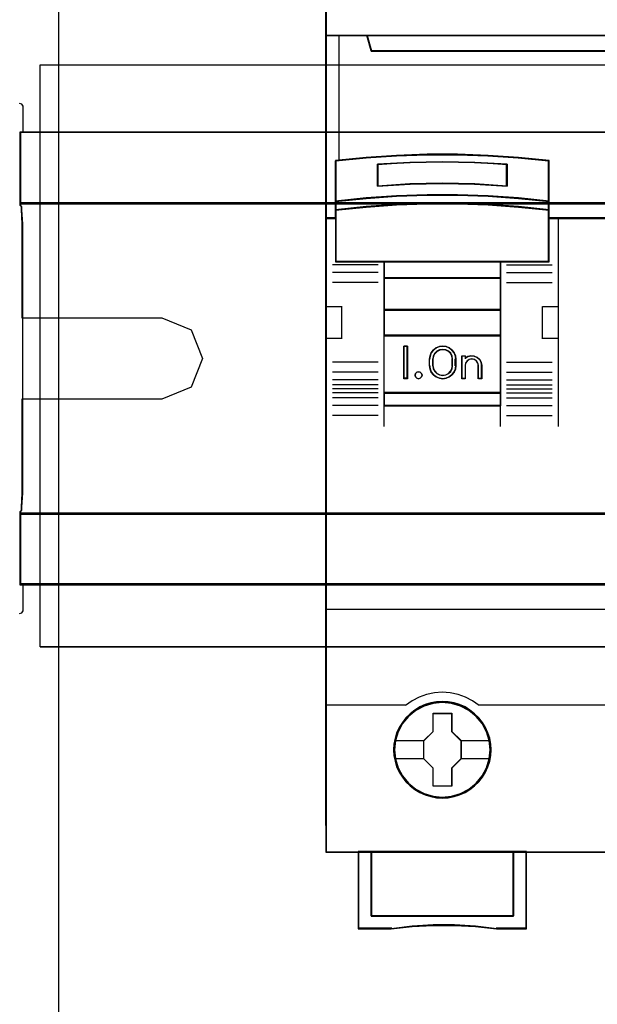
# Model space of a CAD drawing. Header units: millimetres. Extents: x 18084 to 52399, y 38174 to 56392.
# Tile 153 of 250: x 25163 to 25208, y 50901 to 50977. Entities that reach past the tile are written whole.
import ezdxf

# ---------------------------------------------------------------- set-up
doc = ezdxf.new("R2010")
doc.units = ezdxf.units.MM
doc.header["$LTSCALE"] = 100
for name, color, linetype in [('30', 7, 'Continuous'), ('45', 7, 'Continuous'), ('5', 7, 'Continuous'), ('50', 7, 'Continuous')]:
    doc.layers.add(name, color=color, linetype=linetype)

msp = doc.modelspace()

# ---------------------------------------------------------------- linework, layer by layer
for p, q in [((25186.876, 50994.863), (25186.876, 50914.863)), ((25186.876, 50914.863), (25186.876, 50994.863))]:
    msp.add_line(p, q)
at = {"layer": '30', "color": 7}
for points in [[(25163.108, 50931.285), (25163.292, 50931.347), (25163.384, 50931.5), (25163.384, 50933.524), (25163.2, 50933.524), (25163.2, 50936.653), (25163.2, 50938.83), (25163.2, 50939.014), (25163.2, 50939.198), (25163.292, 50939.29), (25163.292, 50939.382), (25163.292, 50939.536), (25163.353, 50940.64), (25163.353, 50943.523), (25163.353, 50946.069), (25163.353, 50947.909), (25163.353, 50949.596), (25163.353, 50952.51), (25163.353, 50954.197), (25163.353, 50956.037), (25163.353, 50958.583), (25163.353, 50961.466), (25163.292, 50962.57), (25163.292, 50962.754), (25163.292, 50962.815), (25163.2, 50962.907), (25163.2, 50963.091), (25163.2, 50963.275), (25163.2, 50965.453), (25163.2, 50968.581), (25163.384, 50968.581), (25163.384, 50970.606), (25163.292, 50970.759), (25163.108, 50970.82)], [(25163.108, 50931.285), (25163.292, 50931.347), (25163.384, 50931.5), (25163.384, 50933.524), (25163.2, 50933.524), (25163.2, 50936.653), (25163.2, 50938.83), (25163.2, 50939.014), (25163.2, 50939.198), (25163.292, 50939.29), (25163.292, 50939.382), (25163.292, 50939.536), (25163.353, 50940.64), (25163.353, 50943.523), (25163.353, 50946.069), (25163.353, 50947.909), (25163.353, 50949.596), (25163.353, 50952.51), (25163.353, 50954.197), (25163.353, 50956.037), (25163.353, 50958.583), (25163.353, 50961.466), (25163.292, 50962.57), (25163.292, 50962.754), (25163.292, 50962.815), (25163.2, 50962.907), (25163.2, 50963.091), (25163.2, 50963.275), (25163.2, 50965.453), (25163.2, 50968.581), (25163.384, 50968.581), (25163.384, 50970.606), (25163.292, 50970.759), (25163.108, 50970.82)], [(25163.108, 50931.285), (25163.292, 50931.347), (25163.384, 50931.5), (25163.384, 50933.524), (25163.2, 50933.524), (25163.2, 50936.653), (25163.2, 50938.83), (25163.2, 50939.014), (25163.2, 50939.198), (25163.292, 50939.29), (25163.292, 50939.382), (25163.292, 50939.536), (25163.353, 50940.64), (25163.353, 50943.523), (25163.353, 50946.069), (25163.353, 50947.909), (25163.353, 50949.596), (25163.353, 50952.51), (25163.353, 50954.197), (25163.353, 50956.037), (25163.353, 50958.583), (25163.353, 50961.466), (25163.292, 50962.57), (25163.292, 50962.754), (25163.292, 50962.815), (25163.2, 50962.907), (25163.2, 50963.091), (25163.2, 50963.275), (25163.2, 50965.453), (25163.2, 50968.581), (25163.384, 50968.581), (25163.384, 50970.606), (25163.292, 50970.759), (25163.108, 50970.82)], [(25598.441, 50963.111), (25163.131, 50963.111), (25163.131, 50962.926), (25163.223, 50962.834), (25163.223, 50962.773), (25163.223, 50962.589), (25163.284, 50961.483), (25163.284, 50958.595), (25163.284, 50956.045), (25163.284, 50954.202), (25174.157, 50954.202), (25176.424, 50953.28), (25177.312, 50951.038), (25176.424, 50948.826), (25174.157, 50947.905), (25163.284, 50947.905), (25163.284, 50946.061), (25163.284, 50943.512), (25163.284, 50940.624), (25163.223, 50939.518), (25163.223, 50939.364), (25163.223, 50939.272), (25163.131, 50939.18), (25163.131, 50938.996), (25163.131, 50938.996), (25598.441, 50938.996)], [(25598.441, 50963.111), (25163.131, 50963.111), (25163.131, 50962.926), (25163.223, 50962.834), (25163.223, 50962.773), (25163.223, 50962.589), (25163.284, 50961.483), (25163.284, 50958.595), (25163.284, 50956.045), (25163.284, 50954.202), (25174.157, 50954.202), (25176.424, 50953.28), (25177.312, 50951.038), (25176.424, 50948.826), (25174.157, 50947.905), (25163.284, 50947.905), (25163.284, 50946.061), (25163.284, 50943.512), (25163.284, 50940.624), (25163.223, 50939.518), (25163.223, 50939.364), (25163.223, 50939.272), (25163.131, 50939.18), (25163.131, 50938.996), (25163.131, 50938.996), (25598.441, 50938.996)], [(25598.441, 50963.111), (25163.131, 50963.111), (25163.131, 50962.926), (25163.223, 50962.834), (25163.223, 50962.773), (25163.223, 50962.589), (25163.284, 50961.483), (25163.284, 50958.595), (25163.284, 50956.045), (25163.284, 50954.202), (25174.157, 50954.202), (25176.424, 50953.28), (25177.312, 50951.038), (25176.424, 50948.826), (25174.157, 50947.905), (25163.284, 50947.905), (25163.284, 50946.061), (25163.284, 50943.512), (25163.284, 50940.624), (25163.223, 50939.518), (25163.223, 50939.364), (25163.223, 50939.272), (25163.131, 50939.18), (25163.131, 50938.996), (25163.131, 50938.996), (25598.441, 50938.996)]]:
    msp.add_lwpolyline(points, dxfattribs=at)
at = {"layer": '30', "color": 59}
for points in [[(25163.108, 50931.285), (25163.292, 50931.347), (25163.384, 50931.5), (25163.384, 50933.524), (25163.2, 50933.524), (25163.2, 50936.653), (25163.2, 50938.83), (25163.2, 50939.014), (25163.2, 50939.198), (25163.292, 50939.29), (25163.292, 50939.382), (25163.292, 50939.536), (25163.353, 50940.64), (25163.353, 50943.523), (25163.353, 50946.069), (25163.353, 50947.909), (25163.353, 50949.596), (25163.353, 50952.51), (25163.353, 50954.197), (25163.353, 50956.037), (25163.353, 50958.583), (25163.353, 50961.466), (25163.292, 50962.57), (25163.292, 50962.754), (25163.292, 50962.815), (25163.2, 50962.907), (25163.2, 50963.091), (25163.2, 50963.275), (25163.2, 50965.453), (25163.2, 50968.581), (25163.384, 50968.581), (25163.384, 50970.606), (25163.292, 50970.759), (25163.108, 50970.82)], [(25598.441, 50963.111), (25163.131, 50963.111), (25163.131, 50962.926), (25163.223, 50962.834), (25163.223, 50962.773), (25163.223, 50962.589), (25163.284, 50961.483), (25163.284, 50958.595), (25163.284, 50956.045), (25163.284, 50954.202), (25174.157, 50954.202), (25176.424, 50953.28), (25177.312, 50951.038), (25176.424, 50948.826), (25174.157, 50947.905), (25163.284, 50947.905), (25163.284, 50946.061), (25163.284, 50943.512), (25163.284, 50940.624), (25163.223, 50939.518), (25163.223, 50939.364), (25163.223, 50939.272), (25163.131, 50939.18), (25163.131, 50938.996), (25163.131, 50938.996), (25598.441, 50938.996)]]:
    msp.add_lwpolyline(points, dxfattribs=at)
at = {"layer": '30', "color": 139}
for points in [[(25598.441, 50968.595), (25163.131, 50968.595), (25598.441, 50968.595)], [(25163.131, 50963.111), (25598.441, 50963.111), (25163.131, 50963.111)], [(25163.131, 50939.065), (25598.441, 50939.065), (25163.131, 50939.065)], [(25163.131, 50933.581), (25598.441, 50933.581), (25163.131, 50933.581)]]:
    msp.add_lwpolyline(points, close=True, dxfattribs=at)
at = {"layer": '30', "color": 7}
for points in [[(25163.131, 50963.044), (25598.441, 50963.044), (25598.441, 50963.23), (25598.441, 50965.432), (25598.441, 50968.595), (25598.257, 50968.595), (25163.315, 50968.595), (25163.131, 50968.595), (25163.131, 50965.432), (25163.131, 50963.23), (25163.131, 50963.044)], [(25163.131, 50963.044), (25598.441, 50963.044), (25598.441, 50963.23), (25598.441, 50965.432), (25598.441, 50968.595), (25598.257, 50968.595), (25163.315, 50968.595), (25163.131, 50968.595), (25163.131, 50965.432), (25163.131, 50963.23), (25163.131, 50963.044)], [(25163.131, 50963.044), (25598.441, 50963.044), (25598.441, 50963.23), (25598.441, 50965.432), (25598.441, 50968.595), (25598.257, 50968.595), (25163.315, 50968.595), (25163.131, 50968.595), (25163.131, 50965.432), (25163.131, 50963.23), (25163.131, 50963.044)], [(25598.441, 50939.065), (25163.131, 50939.065), (25163.131, 50938.879), (25163.131, 50936.676), (25163.131, 50933.512), (25163.315, 50933.512), (25598.257, 50933.512), (25598.441, 50933.512), (25598.441, 50936.676), (25598.441, 50938.879), (25598.441, 50939.065)], [(25598.441, 50939.065), (25163.131, 50939.065), (25163.131, 50938.879), (25163.131, 50936.676), (25163.131, 50933.512), (25163.315, 50933.512), (25598.257, 50933.512), (25598.441, 50933.512), (25598.441, 50936.676), (25598.441, 50938.879), (25598.441, 50939.065)], [(25598.441, 50939.065), (25163.131, 50939.065), (25163.131, 50938.879), (25163.131, 50936.676), (25163.131, 50933.512), (25163.315, 50933.512), (25598.257, 50933.512), (25598.441, 50933.512), (25598.441, 50936.676), (25598.441, 50938.879), (25598.441, 50939.065)]]:
    msp.add_lwpolyline(points, close=True, dxfattribs=at)
at = {"layer": '30', "color": 59}
for points in [[(25163.131, 50963.044), (25598.441, 50963.044), (25598.441, 50963.23), (25598.441, 50965.432), (25598.441, 50968.595), (25598.257, 50968.595), (25163.315, 50968.595), (25163.131, 50968.595), (25163.131, 50965.432), (25163.131, 50963.23), (25163.131, 50963.044)], [(25163.163, 50963.076), (25598.406, 50963.076), (25598.406, 50963.26), (25598.406, 50965.436), (25598.406, 50968.563), (25598.222, 50968.563), (25163.347, 50968.563), (25163.163, 50968.563), (25163.163, 50965.436), (25163.163, 50963.26), (25163.163, 50963.076)], [(25598.441, 50939.065), (25163.131, 50939.065), (25163.131, 50938.879), (25163.131, 50936.676), (25163.131, 50933.512), (25163.315, 50933.512), (25598.257, 50933.512), (25598.441, 50933.512), (25598.441, 50936.676), (25598.441, 50938.879), (25598.441, 50939.065)], [(25598.406, 50939.031), (25163.163, 50939.031), (25163.163, 50938.847), (25163.163, 50936.671), (25163.163, 50933.546), (25163.347, 50933.546), (25598.222, 50933.546), (25598.406, 50933.546), (25598.406, 50936.671), (25598.406, 50938.847), (25598.406, 50939.031)]]:
    msp.add_lwpolyline(points, close=True, dxfattribs=at)
at = {"layer": '45', "color": 7}
for points in [[(25258.952, 50994.863), (25186.876, 50994.863), (25186.876, 50912.795), (25258.952, 50912.795), (25258.952, 50994.863)], [(25255.454, 50974.904), (25190.375, 50974.904), (25190.052, 50976.09), (25186.876, 50976.09), (25186.876, 50961.911), (25187.622, 50961.911), (25187.622, 50962.54), (25187.622, 50963.213), (25187.622, 50966.358), (25189.98, 50966.595), (25192.337, 50966.761), (25194.7, 50966.844), (25197.068, 50966.844), (25199.431, 50966.761), (25201.788, 50966.595), (25204.145, 50966.358), (25204.145, 50963.213), (25204.145, 50962.54), (25204.145, 50961.911), (25204.892, 50961.911), (25257.956, 50961.911), (25257.956, 50976.09), (25255.777, 50976.09), (25255.454, 50974.904)], [(25190.374, 50974.864), (25255.456, 50974.864), (25255.779, 50976.09), (25190.051, 50976.09), (25190.374, 50974.864)], [(25198.416, 50964.548), (25200.927, 50964.412), (25200.927, 50966.11), (25198.416, 50966.246), (25195.893, 50966.291), (25193.387, 50966.246), (25190.875, 50966.11), (25190.875, 50964.412), (25193.387, 50964.548), (25195.893, 50964.604), (25198.416, 50964.548)], [(25201.819, 50963.492), (25199.457, 50963.663), (25197.089, 50963.738), (25194.716, 50963.738), (25192.348, 50963.663), (25189.986, 50963.492), (25187.623, 50963.235), (25187.623, 50962.539), (25189.986, 50962.784), (25192.348, 50962.956), (25194.716, 50963.041), (25197.089, 50963.041), (25199.457, 50962.956), (25201.819, 50962.784), (25204.182, 50962.539), (25204.182, 50963.235), (25201.819, 50963.492)], [(25201.803, 50963.48), (25199.447, 50963.646), (25197.085, 50963.718), (25194.718, 50963.718), (25192.356, 50963.646), (25189.999, 50963.48), (25187.643, 50963.232), (25187.643, 50962.559), (25189.999, 50962.796), (25192.356, 50962.962), (25194.718, 50963.044), (25197.085, 50963.044), (25199.447, 50962.962), (25201.803, 50962.796), (25204.159, 50962.559), (25204.159, 50963.232), (25201.803, 50963.48)], [(25201.803, 50963.48), (25199.447, 50963.646), (25197.085, 50963.718), (25194.718, 50963.718), (25192.356, 50963.646), (25189.999, 50963.48), (25187.643, 50963.232), (25187.643, 50962.559), (25189.999, 50962.796), (25192.356, 50962.962), (25194.718, 50963.044), (25197.085, 50963.044), (25199.447, 50962.962), (25201.803, 50962.796), (25204.159, 50962.559), (25204.159, 50963.232), (25201.803, 50963.48)], [(25191.387, 50958.529), (25200.418, 50958.529), (25204.182, 50958.529), (25204.182, 50961.945), (25204.182, 50962.579), (25201.819, 50962.818), (25199.457, 50962.984), (25197.089, 50963.068), (25194.716, 50963.068), (25192.348, 50962.984), (25189.986, 50962.818), (25187.623, 50962.579), (25187.623, 50961.945), (25187.623, 50958.529), (25191.387, 50958.529)], [(25191.398, 50958.549), (25200.405, 50958.549), (25204.159, 50958.549), (25204.159, 50961.933), (25204.159, 50962.561), (25201.803, 50962.798), (25199.447, 50962.963), (25197.085, 50963.045), (25194.718, 50963.045), (25192.356, 50962.963), (25189.999, 50962.798), (25187.643, 50962.561), (25187.643, 50961.933), (25187.643, 50958.549), (25191.398, 50958.549)], [(25200.428, 50958.574), (25191.375, 50958.574), (25191.375, 50957.263), (25200.428, 50957.263), (25200.428, 50958.574)], [(25200.405, 50958.551), (25191.397, 50958.551), (25191.397, 50957.286), (25200.405, 50957.286), (25200.405, 50958.551)], [(25200.428, 50957.308), (25191.375, 50957.308), (25191.375, 50954.794), (25200.428, 50954.794), (25200.428, 50957.308)], [(25200.405, 50957.288), (25191.397, 50957.288), (25191.397, 50954.817), (25200.405, 50954.817), (25200.405, 50957.288)], [(25200.428, 50954.839), (25191.375, 50954.839), (25191.375, 50952.819), (25200.428, 50952.819), (25200.428, 50954.839)], [(25200.405, 50954.817), (25191.397, 50954.817), (25191.397, 50952.841), (25200.405, 50952.841), (25200.405, 50954.817)], [(25191.375, 50948.375), (25200.428, 50948.375), (25200.428, 50952.866), (25191.375, 50952.866), (25191.375, 50948.375)], [(25193.198, 50952.003), (25193.198, 50949.486), (25192.903, 50949.486), (25192.903, 50952.003), (25193.198, 50952.003)], [(25195.044, 50951.498), (25195.215, 50951.711), (25195.414, 50951.874), (25195.671, 50951.969), (25195.927, 50952.003), (25196.195, 50951.969), (25196.44, 50951.874), (25196.65, 50951.711), (25196.821, 50951.498), (25196.918, 50951.257), (25196.952, 50950.994), (25196.952, 50950.495), (25196.918, 50950.232), (25196.821, 50949.991), (25196.65, 50949.778), (25196.44, 50949.621), (25196.195, 50949.52), (25195.927, 50949.486), (25195.671, 50949.52), (25195.414, 50949.621), (25195.215, 50949.778), (25195.044, 50949.991), (25194.947, 50950.232), (25194.907, 50950.495), (25194.907, 50950.994), (25194.947, 50951.257), (25195.044, 50951.498)], [(25195.306, 50951.451), (25195.197, 50951.237), (25195.151, 50950.995), (25195.151, 50950.494), (25195.197, 50950.258), (25195.306, 50950.05), (25195.478, 50949.881), (25195.691, 50949.774), (25195.926, 50949.735), (25196.173, 50949.774), (25196.385, 50949.881), (25196.558, 50950.05), (25196.667, 50950.258), (25196.701, 50950.494), (25196.701, 50950.995), (25196.667, 50951.237), (25196.558, 50951.451), (25196.385, 50951.619), (25196.173, 50951.721), (25195.926, 50951.754), (25195.691, 50951.721), (25195.478, 50951.619), (25195.306, 50951.451)], [(25197.412, 50949.486), (25197.412, 50951.258), (25197.67, 50951.258), (25197.67, 50951.072), (25197.877, 50951.207), (25198.124, 50951.258), (25198.382, 50951.241), (25198.606, 50951.134), (25198.801, 50950.965), (25198.916, 50950.75), (25198.962, 50950.502), (25198.962, 50949.486), (25198.704, 50949.486), (25198.704, 50950.502), (25198.658, 50950.7), (25198.554, 50950.858), (25198.382, 50950.976), (25198.187, 50951.004), (25197.98, 50950.976), (25197.819, 50950.858), (25197.705, 50950.7), (25197.67, 50950.502), (25197.67, 50949.486), (25197.412, 50949.486)], [(25194.293, 50949.889), (25194.324, 50949.757), (25194.293, 50949.619), (25194.19, 50949.522), (25194.05, 50949.486), (25193.916, 50949.522), (25193.825, 50949.619), (25193.782, 50949.757), (25193.825, 50949.889), (25193.916, 50949.991), (25194.05, 50950.027), (25194.19, 50949.991), (25194.293, 50949.889)], [(25200.428, 50948.422), (25191.375, 50948.422), (25191.375, 50947.38), (25200.428, 50947.38), (25200.428, 50948.422)], [(25200.405, 50948.4), (25191.397, 50948.4), (25191.397, 50947.402), (25200.405, 50947.402), (25200.405, 50948.4)], [(25199.68, 50920.722), (25199.658, 50921.171), (25199.585, 50921.619), (25199.428, 50922.051), (25199.249, 50922.466), (25199.013, 50922.853), (25198.733, 50923.202), (25198.408, 50923.523), (25198.044, 50923.8), (25197.669, 50924.043), (25197.243, 50924.226), (25196.812, 50924.353), (25196.358, 50924.436), (25195.904, 50924.458), (25195.451, 50924.436), (25195.008, 50924.353), (25194.56, 50924.226), (25194.145, 50924.043), (25193.759, 50923.8), (25193.4, 50923.523), (25193.064, 50923.202), (25192.801, 50922.853), (25192.554, 50922.466), (25192.358, 50922.051), (25192.241, 50921.619), (25192.151, 50921.171), (25192.118, 50920.722), (25192.151, 50920.274), (25192.241, 50919.837), (25192.358, 50919.405), (25192.554, 50918.996), (25192.801, 50918.603), (25193.064, 50918.243), (25193.4, 50917.927), (25193.759, 50917.645), (25194.145, 50917.418), (25194.56, 50917.236), (25195.008, 50917.097), (25195.451, 50917.009), (25195.904, 50916.986), (25196.358, 50917.009), (25196.812, 50917.097), (25197.243, 50917.236), (25197.669, 50917.418), (25198.044, 50917.645), (25198.408, 50917.927), (25198.733, 50918.243), (25199.013, 50918.603), (25199.249, 50918.996), (25199.428, 50919.405), (25199.585, 50919.837), (25199.658, 50920.274), (25199.68, 50920.722)], [(25199.68, 50920.722), (25199.658, 50921.171), (25199.585, 50921.619), (25199.428, 50922.051), (25199.249, 50922.466), (25199.013, 50922.853), (25198.733, 50923.202), (25198.408, 50923.523), (25198.044, 50923.8), (25197.669, 50924.043), (25197.243, 50924.226), (25196.812, 50924.353), (25196.358, 50924.436), (25195.904, 50924.458), (25195.451, 50924.436), (25195.008, 50924.353), (25194.56, 50924.226), (25194.145, 50924.043), (25193.759, 50923.8), (25193.4, 50923.523), (25193.064, 50923.202), (25192.801, 50922.853), (25192.554, 50922.466), (25192.358, 50922.051), (25192.241, 50921.619), (25192.151, 50921.171), (25192.118, 50920.722), (25192.151, 50920.274), (25192.241, 50919.837), (25192.358, 50919.405), (25192.554, 50918.996), (25192.801, 50918.603), (25193.064, 50918.243), (25193.4, 50917.927), (25193.759, 50917.645), (25194.145, 50917.418), (25194.56, 50917.236), (25195.008, 50917.097), (25195.451, 50917.009), (25195.904, 50916.986), (25196.358, 50917.009), (25196.812, 50917.097), (25197.243, 50917.236), (25197.669, 50917.418), (25198.044, 50917.645), (25198.408, 50917.927), (25198.733, 50918.243), (25199.013, 50918.603), (25199.249, 50918.996), (25199.428, 50919.405), (25199.585, 50919.837), (25199.658, 50920.274), (25199.68, 50920.722)], [(25199.66, 50920.722), (25199.638, 50921.168), (25199.565, 50921.614), (25199.409, 50922.043), (25199.231, 50922.455), (25198.997, 50922.84), (25198.718, 50923.187), (25198.395, 50923.506), (25198.033, 50923.781), (25197.66, 50924.023), (25197.236, 50924.205), (25196.807, 50924.331), (25196.356, 50924.414), (25195.904, 50924.436), (25195.453, 50924.414), (25195.013, 50924.331), (25194.567, 50924.205), (25194.155, 50924.023), (25193.77, 50923.781), (25193.413, 50923.506), (25193.079, 50923.187), (25192.817, 50922.84), (25192.572, 50922.455), (25192.377, 50922.043), (25192.26, 50921.614), (25192.171, 50921.168), (25192.137, 50920.722), (25192.171, 50920.277), (25192.26, 50919.842), (25192.377, 50919.413), (25192.572, 50919.006), (25192.817, 50918.615), (25193.079, 50918.258), (25193.413, 50917.944), (25193.77, 50917.663), (25194.155, 50917.438), (25194.567, 50917.256), (25195.013, 50917.119), (25195.453, 50917.031), (25195.904, 50917.009), (25196.356, 50917.031), (25196.807, 50917.119), (25197.236, 50917.256), (25197.66, 50917.438), (25198.033, 50917.663), (25198.395, 50917.944), (25198.718, 50918.258), (25198.997, 50918.615), (25199.231, 50919.006), (25199.409, 50919.413), (25199.565, 50919.842), (25199.638, 50920.277), (25199.66, 50920.722)], [(25195.191, 50923.56), (25196.634, 50923.56), (25196.634, 50922.141), (25197.352, 50921.437), (25197.352, 50920.018), (25196.634, 50919.303), (25196.634, 50917.895), (25195.191, 50917.895), (25195.191, 50919.303), (25194.455, 50920.018), (25194.455, 50921.437), (25195.191, 50922.141), (25195.191, 50923.56)], [(25195.191, 50923.56), (25196.634, 50923.56), (25196.634, 50923.56), (25196.634, 50922.141), (25196.634, 50922.141), (25197.352, 50921.437), (25197.352, 50921.437), (25197.352, 50920.018), (25197.352, 50920.018), (25196.634, 50919.303), (25196.634, 50919.303), (25196.634, 50917.895), (25196.634, 50917.895), (25195.191, 50917.895), (25195.191, 50917.895), (25195.191, 50919.303), (25195.191, 50919.303), (25194.455, 50920.018), (25194.455, 50920.018), (25194.455, 50921.437), (25194.455, 50921.437), (25195.191, 50922.141), (25195.191, 50922.141), (25195.191, 50923.56), (25195.191, 50923.56)], [(25195.202, 50923.54), (25196.622, 50923.54), (25196.622, 50922.132), (25197.33, 50921.433), (25197.33, 50920.024), (25196.622, 50919.315), (25196.622, 50917.917), (25195.202, 50917.917), (25195.202, 50919.315), (25194.478, 50920.024), (25194.478, 50921.433), (25195.202, 50922.132), (25195.202, 50923.54)], [(25201.425, 50907.854), (25190.376, 50907.854), (25190.376, 50912.842), (25189.37, 50912.842), (25189.37, 50906.862), (25191.935, 50906.862), (25193.561, 50907.034), (25195.193, 50907.117), (25196.836, 50907.117), (25198.474, 50907.034), (25200.106, 50906.862), (25202.425, 50906.862), (25202.425, 50912.842), (25201.425, 50912.842), (25201.425, 50907.854)], [(25201.429, 50912.842), (25190.374, 50912.842), (25190.374, 50907.845), (25201.429, 50907.845), (25201.429, 50912.842)]]:
    msp.add_lwpolyline(points, close=True, dxfattribs=at)
at = {"layer": '45', "color": 139}
for points in [[(25258.952, 50994.863), (25186.876, 50994.863), (25186.876, 50912.795), (25258.952, 50912.795), (25258.952, 50994.863)], [(25194.324, 50949.757), (25194.293, 50949.889), (25194.19, 50949.991), (25194.05, 50950.027), (25193.916, 50949.991), (25193.825, 50949.889), (25193.782, 50949.757), (25193.825, 50949.619), (25193.916, 50949.522), (25194.05, 50949.486), (25194.19, 50949.522), (25194.293, 50949.619), (25194.324, 50949.757)], [(25199.608, 50920.728), (25199.535, 50921.447), (25199.328, 50922.128), (25198.98, 50922.764), (25198.521, 50923.318), (25197.96, 50923.772), (25197.316, 50924.109), (25196.621, 50924.32), (25195.898, 50924.386), (25195.176, 50924.32), (25194.486, 50924.109), (25193.842, 50923.772), (25193.276, 50923.318), (25192.817, 50922.764), (25192.475, 50922.128), (25192.262, 50921.447), (25192.195, 50920.728), (25192.262, 50920.014), (25192.475, 50919.322), (25192.817, 50918.696), (25193.276, 50918.137), (25193.842, 50917.683), (25194.486, 50917.346), (25195.176, 50917.135), (25195.898, 50917.063), (25196.621, 50917.135), (25197.316, 50917.346), (25197.96, 50917.683), (25198.521, 50918.137), (25198.98, 50918.696), (25199.328, 50919.322), (25199.535, 50920.014), (25199.608, 50920.728)], [(25199.608, 50920.722), (25199.535, 50921.442), (25199.328, 50922.123), (25198.986, 50922.759), (25198.521, 50923.318), (25197.96, 50923.772), (25197.322, 50924.11), (25196.621, 50924.32), (25195.898, 50924.386), (25195.181, 50924.32), (25194.481, 50924.11), (25193.842, 50923.772), (25193.282, 50923.318), (25192.817, 50922.759), (25192.475, 50922.123), (25192.267, 50921.442), (25192.195, 50920.722), (25192.267, 50920.008), (25192.475, 50919.322), (25192.817, 50918.691), (25193.282, 50918.138), (25193.842, 50917.684), (25194.481, 50917.341), (25195.181, 50917.13), (25195.898, 50917.058), (25196.621, 50917.13), (25197.322, 50917.341), (25197.96, 50917.684), (25198.521, 50918.138), (25198.986, 50918.691), (25199.328, 50919.322), (25199.535, 50920.008), (25199.608, 50920.722)]]:
    msp.add_lwpolyline(points, close=True, dxfattribs=at)
at = {"layer": '45', "color": 59}
for points in [[(25258.93, 50994.84), (25186.898, 50994.84), (25186.898, 50912.818), (25258.93, 50912.818), (25258.93, 50994.84)], [(25190.374, 50974.864), (25255.456, 50974.864), (25255.779, 50976.09), (25190.051, 50976.09), (25190.374, 50974.864)], [(25199.457, 50963.627), (25201.819, 50963.46), (25204.182, 50963.209), (25204.182, 50966.384), (25201.819, 50966.623), (25199.457, 50966.791), (25197.089, 50966.874), (25194.716, 50966.874), (25192.348, 50966.791), (25189.986, 50966.623), (25187.623, 50966.384), (25187.623, 50963.209), (25189.986, 50963.46), (25192.348, 50963.627), (25194.716, 50963.699), (25197.089, 50963.699), (25199.457, 50963.627)], [(25199.447, 50963.644), (25201.803, 50963.479), (25204.159, 50963.231), (25204.159, 50966.368), (25201.803, 50966.604), (25199.447, 50966.769), (25197.085, 50966.852), (25194.718, 50966.852), (25192.356, 50966.769), (25189.999, 50966.604), (25187.643, 50966.368), (25187.643, 50963.231), (25189.999, 50963.479), (25192.356, 50963.644), (25194.718, 50963.715), (25197.085, 50963.715), (25199.447, 50963.644)], [(25200.927, 50966.11), (25200.927, 50964.412), (25198.416, 50964.548), (25195.893, 50964.604), (25193.387, 50964.548), (25190.875, 50964.412), (25190.875, 50966.11), (25193.387, 50966.246), (25195.893, 50966.291), (25198.416, 50966.246), (25200.927, 50966.11)], [(25198.416, 50964.548), (25200.927, 50964.412), (25200.927, 50966.11), (25198.416, 50966.246), (25195.893, 50966.291), (25193.387, 50966.246), (25190.875, 50966.11), (25190.875, 50964.412), (25193.387, 50964.548), (25195.893, 50964.604), (25198.416, 50964.548)], [(25198.406, 50964.567), (25200.907, 50964.435), (25200.907, 50966.092), (25198.406, 50966.225), (25195.893, 50966.269), (25193.397, 50966.225), (25190.895, 50966.092), (25190.895, 50964.435), (25193.397, 50964.567), (25195.893, 50964.622), (25198.406, 50964.567)], [(25198.406, 50964.567), (25200.907, 50964.435), (25200.907, 50966.092), (25198.406, 50966.225), (25195.893, 50966.269), (25193.397, 50966.225), (25190.895, 50966.092), (25190.895, 50964.435), (25193.397, 50964.567), (25195.893, 50964.622), (25198.406, 50964.567)], [(25201.819, 50963.492), (25199.457, 50963.663), (25197.089, 50963.738), (25194.716, 50963.738), (25192.348, 50963.663), (25189.986, 50963.492), (25187.623, 50963.235), (25187.623, 50962.539), (25189.986, 50962.784), (25192.348, 50962.956), (25194.716, 50963.041), (25197.089, 50963.041), (25199.457, 50962.956), (25201.819, 50962.784), (25204.182, 50962.539), (25204.182, 50963.235), (25201.819, 50963.492)], [(25191.387, 50958.529), (25200.418, 50958.529), (25204.182, 50958.529), (25204.182, 50961.945), (25204.182, 50962.579), (25201.819, 50962.818), (25199.457, 50962.984), (25197.089, 50963.068), (25194.716, 50963.068), (25192.348, 50962.984), (25189.986, 50962.818), (25187.623, 50962.579), (25187.623, 50961.945), (25187.623, 50958.529), (25191.387, 50958.529)], [(25191.398, 50958.549), (25200.405, 50958.549), (25204.159, 50958.549), (25204.159, 50961.933), (25204.159, 50962.561), (25201.803, 50962.798), (25199.447, 50962.963), (25197.085, 50963.045), (25194.718, 50963.045), (25192.356, 50962.963), (25189.999, 50962.798), (25187.643, 50962.561), (25187.643, 50961.933), (25187.643, 50958.549), (25191.398, 50958.549)], [(25200.428, 50958.574), (25191.375, 50958.574), (25191.375, 50957.263), (25200.428, 50957.263), (25200.428, 50958.574)], [(25200.405, 50958.551), (25191.397, 50958.551), (25191.397, 50957.286), (25200.405, 50957.286), (25200.405, 50958.551)], [(25200.428, 50957.308), (25191.375, 50957.308), (25191.375, 50954.794), (25200.428, 50954.794), (25200.428, 50957.308)], [(25200.405, 50957.288), (25191.397, 50957.288), (25191.397, 50954.817), (25200.405, 50954.817), (25200.405, 50957.288)], [(25200.428, 50954.839), (25191.375, 50954.839), (25191.375, 50952.819), (25200.428, 50952.819), (25200.428, 50954.839)], [(25200.405, 50954.817), (25191.397, 50954.817), (25191.397, 50952.841), (25200.405, 50952.841), (25200.405, 50954.817)], [(25191.375, 50948.375), (25200.428, 50948.375), (25200.428, 50952.866), (25191.375, 50952.866), (25191.375, 50948.375)], [(25193.198, 50952.003), (25193.198, 50949.486), (25192.903, 50949.486), (25192.903, 50952.003), (25193.198, 50952.003)], [(25195.044, 50951.498), (25195.215, 50951.711), (25195.414, 50951.874), (25195.671, 50951.969), (25195.927, 50952.003), (25196.195, 50951.969), (25196.44, 50951.874), (25196.65, 50951.711), (25196.821, 50951.498), (25196.918, 50951.257), (25196.952, 50950.994), (25196.952, 50950.495), (25196.918, 50950.232), (25196.821, 50949.991), (25196.65, 50949.778), (25196.44, 50949.621), (25196.195, 50949.52), (25195.927, 50949.486), (25195.671, 50949.52), (25195.414, 50949.621), (25195.215, 50949.778), (25195.044, 50949.991), (25194.947, 50950.232), (25194.907, 50950.495), (25194.907, 50950.994), (25194.947, 50951.257), (25195.044, 50951.498)], [(25195.306, 50951.451), (25195.197, 50951.237), (25195.151, 50950.995), (25195.151, 50950.494), (25195.197, 50950.258), (25195.306, 50950.05), (25195.478, 50949.881), (25195.691, 50949.774), (25195.926, 50949.735), (25196.173, 50949.774), (25196.385, 50949.881), (25196.558, 50950.05), (25196.667, 50950.258), (25196.701, 50950.494), (25196.701, 50950.995), (25196.667, 50951.237), (25196.558, 50951.451), (25196.385, 50951.619), (25196.173, 50951.721), (25195.926, 50951.754), (25195.691, 50951.721), (25195.478, 50951.619), (25195.306, 50951.451)], [(25195.324, 50951.435), (25195.218, 50951.225), (25195.173, 50950.988), (25195.173, 50950.498), (25195.218, 50950.267), (25195.324, 50950.063), (25195.491, 50949.898), (25195.697, 50949.793), (25195.926, 50949.754), (25196.166, 50949.793), (25196.372, 50949.898), (25196.539, 50950.063), (25196.645, 50950.267), (25196.679, 50950.498), (25196.679, 50950.988), (25196.645, 50951.225), (25196.539, 50951.435), (25196.372, 50951.6), (25196.166, 50951.699), (25195.926, 50951.732), (25195.697, 50951.699), (25195.491, 50951.6), (25195.324, 50951.435)], [(25197.412, 50949.486), (25197.412, 50951.258), (25197.67, 50951.258), (25197.67, 50951.072), (25197.877, 50951.207), (25198.124, 50951.258), (25198.382, 50951.241), (25198.606, 50951.134), (25198.801, 50950.965), (25198.916, 50950.75), (25198.962, 50950.502), (25198.962, 50949.486), (25198.704, 50949.486), (25198.704, 50950.502), (25198.658, 50950.7), (25198.554, 50950.858), (25198.382, 50950.976), (25198.187, 50951.004), (25197.98, 50950.976), (25197.819, 50950.858), (25197.705, 50950.7), (25197.67, 50950.502), (25197.67, 50949.486), (25197.412, 50949.486)], [(25194.293, 50949.889), (25194.324, 50949.757), (25194.293, 50949.619), (25194.19, 50949.522), (25194.05, 50949.486), (25193.916, 50949.522), (25193.825, 50949.619), (25193.782, 50949.757), (25193.825, 50949.889), (25193.916, 50949.991), (25194.05, 50950.027), (25194.19, 50949.991), (25194.293, 50949.889)], [(25200.428, 50948.422), (25191.375, 50948.422), (25191.375, 50947.38), (25200.428, 50947.38), (25200.428, 50948.422)], [(25200.405, 50948.4), (25191.397, 50948.4), (25191.397, 50947.402), (25200.405, 50947.402), (25200.405, 50948.4)], [(25201.425, 50907.854), (25190.376, 50907.854), (25190.376, 50912.842), (25189.37, 50912.842), (25189.37, 50906.862), (25191.935, 50906.862), (25193.561, 50907.034), (25195.193, 50907.117), (25196.836, 50907.117), (25198.474, 50907.034), (25200.106, 50906.862), (25202.425, 50906.862), (25202.425, 50912.842), (25201.425, 50912.842), (25201.425, 50907.854)], [(25201.408, 50907.867), (25190.395, 50907.867), (25190.395, 50912.82), (25189.392, 50912.82), (25189.392, 50906.882), (25191.949, 50906.882), (25193.57, 50907.053), (25195.197, 50907.135), (25196.835, 50907.135), (25198.467, 50907.053), (25200.093, 50906.882), (25202.405, 50906.882), (25202.405, 50912.82), (25201.408, 50912.82), (25201.408, 50907.867)], [(25201.429, 50912.842), (25190.374, 50912.842), (25190.374, 50907.845), (25201.429, 50907.845), (25201.429, 50912.842)], [(25201.407, 50912.82), (25190.396, 50912.82), (25190.396, 50907.867), (25201.407, 50907.867), (25201.407, 50912.82)]]:
    msp.add_lwpolyline(points, close=True, dxfattribs=at)
at = {"layer": '45', "color": 139}
for points in [[(25186.876, 50976.09), (25258.952, 50976.09)], [(25190.051, 50976.09), (25190.418, 50974.864)], [(25190.374, 50974.909), (25255.457, 50974.909)], [(25204.182, 50966.343), (25201.819, 50966.603), (25199.457, 50966.784), (25197.089, 50966.874), (25194.716, 50966.874), (25192.348, 50966.784), (25189.986, 50966.603), (25187.623, 50966.343)], [(25187.623, 50966.39), (25187.623, 50958.529)], [(25200.927, 50966.068), (25198.416, 50966.235), (25195.893, 50966.291), (25193.387, 50966.235), (25190.875, 50966.068)], [(25204.134, 50958.529), (25204.134, 50966.39)], [(25190.875, 50964.412), (25190.875, 50966.115)], [(25200.882, 50964.412), (25200.882, 50966.115)], [(25200.927, 50964.412), (25198.416, 50964.577), (25195.893, 50964.646), (25193.387, 50964.577), (25190.875, 50964.412)], [(25204.182, 50963.209), (25201.819, 50963.479), (25199.457, 50963.659), (25197.089, 50963.738), (25194.716, 50963.738), (25192.348, 50963.659), (25189.986, 50963.479), (25187.623, 50963.209)], [(25204.182, 50962.539), (25201.819, 50962.797), (25199.457, 50962.977), (25197.089, 50963.068), (25194.716, 50963.068), (25192.348, 50962.977), (25189.986, 50962.797), (25187.623, 50962.539)], [(25187.668, 50961.956), (25186.876, 50961.956)], [(25258.952, 50961.956), (25204.134, 50961.956)], [(25204.88, 50961.956), (25204.88, 50945.784)], [(25204.182, 50958.574), (25187.623, 50958.574)], [(25191.375, 50958.574), (25191.375, 50947.38)], [(25191.375, 50958.574), (25200.428, 50958.574)], [(25200.381, 50958.574), (25200.381, 50947.38)], [(25190.92, 50958.315), (25187.372, 50958.315)], [(25200.882, 50958.315), (25204.425, 50958.315)], [(25190.92, 50957.722), (25187.372, 50957.722)], [(25191.375, 50957.308), (25200.428, 50957.308)], [(25200.882, 50957.722), (25204.425, 50957.722)], [(25190.92, 50956.928), (25187.372, 50956.928)], [(25200.882, 50956.928), (25204.425, 50956.928)], [(25186.876, 50955.087), (25188.125, 50955.087)], [(25188.078, 50955.087), (25188.078, 50952.571)], [(25191.375, 50954.839), (25200.428, 50954.839)], [(25203.682, 50952.571), (25203.682, 50955.087)], [(25203.682, 50955.087), (25204.927, 50955.087)], [(25186.876, 50952.618), (25188.125, 50952.618)], [(25191.375, 50952.866), (25200.428, 50952.866)], [(25203.682, 50952.618), (25204.927, 50952.618)], [(25193.198, 50952.003), (25192.903, 50952.003)], [(25192.903, 50952.003), (25192.903, 50949.486)], [(25193.151, 50952.003), (25193.151, 50949.486)], [(25196.952, 50950.965), (25196.918, 50951.236), (25196.821, 50951.484), (25196.65, 50951.703), (25196.44, 50951.87), (25196.195, 50951.968), (25195.927, 50952.003), (25195.671, 50951.968), (25195.414, 50951.87), (25195.215, 50951.703), (25195.044, 50951.484), (25194.947, 50951.236), (25194.907, 50950.965)], [(25196.701, 50950.965), (25196.667, 50951.217), (25196.558, 50951.439), (25196.385, 50951.614), (25196.173, 50951.719), (25195.926, 50951.754), (25195.691, 50951.719), (25195.478, 50951.614), (25195.306, 50951.439), (25195.197, 50951.217), (25195.151, 50950.965)], [(25194.907, 50950.477), (25194.907, 50951.013)], [(25195.151, 50950.477), (25195.151, 50951.013)], [(25196.654, 50950.477), (25196.654, 50951.013)], [(25196.905, 50950.477), (25196.905, 50951.013)], [(25197.412, 50951.258), (25197.71, 50951.258)], [(25197.412, 50951.258), (25197.412, 50949.486)], [(25197.663, 50951.258), (25197.663, 50951.032)], [(25198.962, 50950.477), (25198.916, 50950.733), (25198.8, 50950.955), (25198.604, 50951.13), (25198.379, 50951.241), (25198.119, 50951.258), (25197.871, 50951.206), (25197.663, 50951.066)], [(25198.711, 50950.477), (25198.664, 50950.687), (25198.56, 50950.856), (25198.385, 50950.982), (25198.187, 50951.013), (25197.977, 50950.982), (25197.814, 50950.856), (25197.698, 50950.687), (25197.663, 50950.477)], [(25190.92, 50950.774), (25187.372, 50950.774)], [(25194.907, 50950.521), (25194.947, 50950.251), (25195.044, 50950.004), (25195.215, 50949.785), (25195.414, 50949.624), (25195.671, 50949.521), (25195.927, 50949.486), (25196.195, 50949.521), (25196.44, 50949.624), (25196.65, 50949.785), (25196.821, 50950.004), (25196.918, 50950.251), (25196.952, 50950.521)], [(25195.151, 50950.521), (25195.197, 50950.276), (25195.306, 50950.061), (25195.478, 50949.886), (25195.691, 50949.775), (25195.926, 50949.735), (25196.173, 50949.775), (25196.385, 50949.886), (25196.558, 50950.061), (25196.667, 50950.276), (25196.701, 50950.521)], [(25197.663, 50950.521), (25197.663, 50949.486)], [(25198.666, 50950.521), (25198.666, 50949.486)], [(25198.917, 50950.521), (25198.917, 50949.486)], [(25200.882, 50950.774), (25204.425, 50950.774)], [(25190.92, 50949.983), (25187.372, 50949.983)], [(25190.92, 50949.39), (25187.372, 50949.39)], [(25193.198, 50949.531), (25192.903, 50949.531)], [(25197.412, 50949.531), (25197.71, 50949.531)], [(25198.666, 50949.531), (25198.962, 50949.531)], [(25200.882, 50949.983), (25204.425, 50949.983)], [(25200.882, 50949.39), (25204.425, 50949.39)], [(25190.92, 50948.998), (25187.372, 50948.998)], [(25190.92, 50948.702), (25187.372, 50948.702)], [(25200.882, 50948.998), (25204.425, 50948.998)], [(25200.882, 50948.702), (25204.425, 50948.702)], [(25190.92, 50948.4), (25187.372, 50948.4)], [(25190.92, 50948.007), (25187.372, 50948.007)], [(25191.375, 50948.422), (25200.428, 50948.422)], [(25200.882, 50948.4), (25204.425, 50948.4)], [(25200.882, 50948.007), (25204.425, 50948.007)], [(25190.92, 50947.414), (25187.372, 50947.414)], [(25191.375, 50947.424), (25200.428, 50947.424)], [(25191.375, 50947.424), (25191.375, 50945.784)], [(25200.381, 50947.424), (25200.381, 50945.784)], [(25200.882, 50947.414), (25204.425, 50947.414)], [(25190.92, 50946.623), (25187.372, 50946.623)], [(25200.882, 50946.623), (25204.425, 50946.623)], [(25186.876, 50931.612), (25258.952, 50931.612)], [(25198.751, 50924.158), (25198.245, 50924.515), (25197.701, 50924.809), (25197.122, 50925.022), (25196.516, 50925.149), (25195.893, 50925.195), (25195.286, 50925.149), (25194.68, 50925.022), (25194.102, 50924.809), (25193.551, 50924.515), (25193.052, 50924.158)], [(25186.876, 50924.205), (25193.099, 50924.205)], [(25198.704, 50924.205), (25204.927, 50924.205)], [(25204.88, 50924.205), (25211.103, 50924.205)], [(25189.37, 50912.842), (25189.37, 50906.862)], [(25190.374, 50912.842), (25190.374, 50907.845)], [(25201.384, 50907.845), (25201.384, 50912.842)], [(25202.38, 50912.842), (25202.38, 50906.862)], [(25190.374, 50907.892), (25201.429, 50907.892)], [(25191.973, 50906.907), (25189.37, 50906.907)], [(25200.115, 50906.862), (25198.479, 50907.063), (25196.838, 50907.16), (25195.192, 50907.16), (25193.556, 50907.063), (25191.926, 50906.862)], [(25202.425, 50906.907), (25200.07, 50906.907)]]:
    msp.add_lwpolyline(points, dxfattribs=at)
at = {"layer": '45', "color": 140}
for points in [[(25255.454, 50974.904), (25190.375, 50974.904), (25190.052, 50976.09), (25186.876, 50976.09), (25186.876, 50961.911), (25187.622, 50961.911), (25187.622, 50962.54), (25187.622, 50963.213), (25187.622, 50966.358), (25189.98, 50966.595), (25192.337, 50966.761), (25194.7, 50966.844), (25197.068, 50966.844), (25199.431, 50966.761), (25201.788, 50966.595), (25204.145, 50966.358), (25204.145, 50963.213), (25204.145, 50962.54), (25204.145, 50961.911), (25204.892, 50961.911), (25257.956, 50961.911), (25257.956, 50976.09), (25255.777, 50976.09), (25255.454, 50974.904)], [(25255.433, 50974.888), (25190.395, 50974.888), (25190.072, 50976.07), (25186.898, 50976.07), (25186.898, 50961.933), (25187.644, 50961.933), (25187.644, 50962.561), (25187.644, 50963.232), (25187.644, 50966.367), (25190, 50966.604), (25192.356, 50966.769), (25194.717, 50966.851), (25197.084, 50966.851), (25199.445, 50966.769), (25201.801, 50966.604), (25204.157, 50966.367), (25204.157, 50963.232), (25204.157, 50962.561), (25204.157, 50961.933), (25204.903, 50961.933), (25257.933, 50961.933), (25257.933, 50976.07), (25255.756, 50976.07), (25255.433, 50974.888)], [(25190.396, 50974.884), (25255.434, 50974.884), (25255.757, 50976.07), (25190.073, 50976.07), (25190.396, 50974.884)]]:
    msp.add_lwpolyline(points, close=True, dxfattribs=at)
msp.add_lwpolyline([(25187.872, 50976.09), (25187.872, 50966.378)], dxfattribs=at)
at = {"layer": '45', "color": 7}
for points in [[(25192.19, 50921.456), (25194.503, 50921.456)], [(25197.307, 50921.456), (25199.608, 50921.456)], [(25192.19, 50920.046), (25194.503, 50920.046)], [(25197.307, 50920.046), (25199.608, 50920.046)]]:
    msp.add_lwpolyline(points, dxfattribs=at)
at = {"layer": '5', "color": 59}
msp.add_line((25166.157, 50474.204), (25166.157, 51026.042), dxfattribs=at)
msp.add_lwpolyline([(25166.157, 50472.199), (25166.157, 51026.042), (25166.157, 51188.523), (25158.531, 51188.523), (25157.53, 51188.356), (25156.695, 51187.855), (25156.194, 51187.021), (25156.027, 51186.02), (25156.027, 51175.952), (25155.86, 51175.117), (25155.414, 51174.283), (25154.58, 51173.671), (25153.578, 51173.504), (25152.576, 51173.671), (25151.741, 51174.283), (25151.24, 51175.117), (25151.073, 51175.952), (25151.073, 51186.02), (25150.906, 51187.021), (25150.238, 51187.855), (25149.626, 51188.356), (25148.624, 51188.523), (25134.041, 51188.523), (25134.041, 50472.199)], dxfattribs=at)
at = {"layer": '5', "color": 7}
msp.add_lwpolyline([(25166.154, 50474.204), (25166.154, 51188.523)], dxfattribs=at)
at = {"layer": '50', "color": 7}
for points in [[(25164.711, 50928.698), (25164.711, 50973.801), (25596.861, 50973.801), (25596.861, 50928.698)], [(25164.711, 50928.7), (25596.861, 50928.7)]]:
    msp.add_lwpolyline(points, dxfattribs=at)
at = {"layer": '50', "color": 59}
msp.add_lwpolyline([(25596.861, 50928.698), (25164.711, 50928.698), (25164.711, 50973.801), (25596.861, 50973.801), (25596.861, 50928.698)], close=True, dxfattribs=at)

doc.saveas('drawing.dxf')
